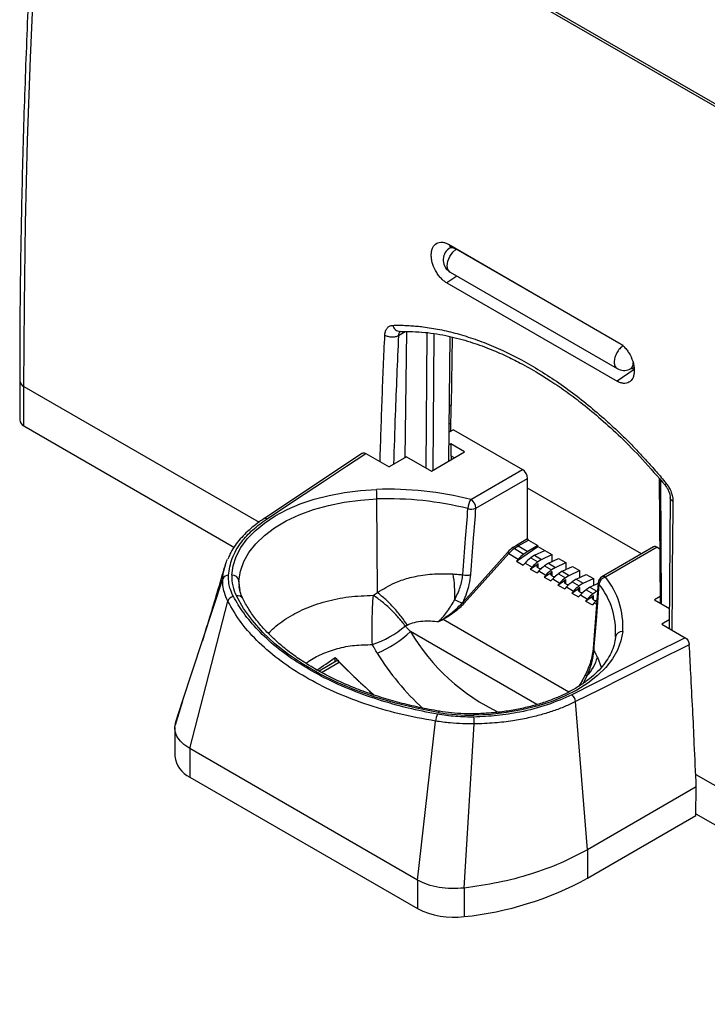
# Model space of a CAD drawing. Header units: millimetres. Extents: x 83 to 1528, y 34 to 1107.
# Tile 14 of 19: x 717 to 860, y 608 to 812. Entities that reach past the tile are written whole.
import ezdxf

# ---------------------------------------------------------------- set-up
doc = ezdxf.new("R2010")
doc.units = ezdxf.units.MM

msp = doc.modelspace()

# ---------------------------------------------------------------- linework, layer by layer
at = {"color": 7, "linetype": 'Continuous', "lineweight": 25}
for p, q in [((723.333, 873.74), (931.222, 753.728)), ((723.449, 874.22), (931.347, 754.203)), ((806.047, 765.425), (841.402, 745.015)), ((806.799, 764.991), (806.131, 764.503)), ((842.317, 744.421), (807.669, 764.423)), ((806.399, 759.661), (841.057, 739.653)), ((805.704, 757.422), (841.06, 737.012)), ((797.38, 747.312), (796.98, 721.116)), ((806.106, 720.466), (806.4, 746.281)), ((806.824, 746.167), (806.61, 732.08)), ((843.658, 739.515), (844.511, 739.892)), ((844.11, 739.715), (844.614, 739.423)), ((844.614, 739.423), (841.06, 737.012)), ((717.095, 737.142), (717.095, 728.976)), ((717.974, 727.752), (717.974, 735.917)), ((806.61, 732.08), (806.236, 731.842)), ((806.527, 726.662), (806.61, 732.08)), ((717.974, 727.752), (761.642, 702.543)), ((806.194, 728.162), (806.553, 728.347)), ((807.099, 726.958), (806.174, 726.424)), ((806.527, 726.662), (806.175, 726.479)), ((806.527, 726.662), (806.526, 726.627)), ((807.099, 726.958), (821.418, 718.692)), ((806.569, 723.998), (806.144, 723.753)), ((809.397, 722.366), (806.569, 723.998)), ((806.569, 723.998), (806.569, 721.549)), ((788.247, 722.088), (767.717, 708.481)), ((788.901, 722.043), (793.743, 719.248)), ((797.376, 721.345), (793.743, 719.248)), ((797.376, 721.345), (802.503, 718.386)), ((802.503, 718.386), (809.397, 722.366)), ((807.276, 721.141), (806.569, 721.549)), ((806.602, 721.53), (806.602, 720.752)), ((810.696, 712.502), (821.418, 718.692)), ((811.756, 710.665), (822.479, 716.855)), ((822.479, 704.38), (822.479, 716.855)), ((849.796, 716.8), (849.991, 690.971)), ((846.101, 701.2), (822.479, 714.838)), ((791.327, 693.163), (791.224, 712.585)), ((852.048, 712.875), (851.852, 685.702)), ((819.549, 702.607), (820.358, 703.155)), ((819.741, 702.31), (820.543, 702.854)), ((820.358, 703.155), (822.479, 704.38)), ((820.543, 702.854), (822.656, 704.074)), ((820.543, 702.854), (822.515, 701.715)), ((824.628, 702.935), (822.515, 701.715)), ((822.656, 704.074), (824.628, 702.935)), ((824.628, 702.738), (824.628, 702.935)), ((809.079, 691.21), (818.304, 701.502)), ((809.331, 690.966), (818.555, 701.258)), ((818.555, 701.258), (820.528, 700.119)), ((819.741, 702.31), (821.714, 701.171)), ((820.156, 699.705), (824.628, 702.738)), ((822.515, 701.715), (821.714, 701.171)), ((823.93, 700.898), (823.128, 700.355)), ((823.93, 700.898), (826.043, 701.922)), ((823.93, 700.898), (825.386, 700.058)), ((824.628, 702.738), (826.043, 701.922)), ((825.386, 700.058), (827.499, 701.081)), ((826.043, 701.922), (827.499, 701.081)), ((827.499, 701.081), (827.499, 699.58)), ((848.599, 702.642), (837.876, 696.452)), ((849.349, 702.568), (838.626, 696.378)), ((849.349, 702.568), (849.906, 702.246)), ((820.528, 700.119), (820.156, 699.705)), ((820.156, 699.705), (821.57, 698.888)), ((821.942, 699.303), (821.57, 698.888)), ((821.942, 699.303), (823.399, 698.462)), ((823.027, 698.047), (824.671, 699.162)), ((823.128, 700.355), (824.585, 699.514)), ((825.386, 700.058), (824.585, 699.514)), ((826.8, 699.241), (825.999, 698.697)), ((825.999, 698.697), (827.456, 697.857)), ((826.8, 699.241), (828.914, 700.265)), ((826.8, 699.241), (828.257, 698.4)), ((828.257, 698.4), (830.37, 699.424)), ((828.914, 700.265), (830.37, 699.424)), ((830.37, 699.424), (830.37, 697.922)), ((823.399, 698.462), (823.027, 698.047)), ((823.027, 698.047), (824.441, 697.231)), ((824.813, 697.646), (824.441, 697.231)), ((824.813, 697.646), (826.27, 696.805)), ((825.898, 696.39), (827.542, 697.505)), ((826.27, 696.805), (825.898, 696.39)), ((828.257, 698.4), (827.456, 697.857)), ((829.671, 697.584), (828.87, 697.04)), ((828.87, 697.04), (830.327, 696.199)), ((829.671, 697.584), (831.784, 698.607)), ((829.671, 697.584), (831.128, 696.743)), ((831.128, 696.743), (830.327, 696.199)), ((831.128, 696.743), (833.241, 697.766)), ((831.784, 698.607), (833.241, 697.766)), ((832.542, 695.926), (834.655, 696.95)), ((833.241, 697.766), (833.241, 696.265)), ((834.655, 696.95), (836.112, 696.109)), ((825.898, 696.39), (827.312, 695.574)), ((827.684, 695.988), (827.312, 695.574)), ((827.684, 695.988), (829.14, 695.148)), ((828.769, 694.733), (830.413, 695.848)), ((829.14, 695.148), (828.769, 694.733)), ((828.769, 694.733), (830.183, 693.916)), ((832.542, 695.926), (831.741, 695.383)), ((831.741, 695.383), (833.197, 694.542)), ((832.542, 695.926), (833.999, 695.086)), ((833.999, 695.086), (833.197, 694.542)), ((833.999, 695.086), (836.112, 696.109)), ((835.413, 694.269), (837.117, 695.095)), ((837.131, 695.268), (836.061, 681.531)), ((836.112, 696.109), (836.112, 694.608)), ((790.483, 692.597), (791.327, 693.163)), ((830.555, 694.331), (830.183, 693.916)), ((830.555, 694.331), (832.011, 693.49)), ((831.639, 693.075), (833.283, 694.191)), ((832.011, 693.49), (831.639, 693.075)), ((831.639, 693.075), (833.054, 692.259)), ((833.426, 692.674), (833.054, 692.259)), ((833.426, 692.674), (834.882, 691.833)), ((835.413, 694.269), (834.612, 693.726)), ((834.612, 693.726), (836.068, 692.885)), ((835.413, 694.269), (836.87, 693.428)), ((836.87, 693.428), (836.068, 692.885)), ((836.87, 693.428), (836.992, 693.488)), ((752.391, 660.801), (760.267, 691.387)), ((834.51, 691.418), (836.154, 692.533)), ((834.882, 691.833), (834.51, 691.418)), ((834.51, 691.418), (835.925, 690.602)), ((836.296, 691.017), (835.925, 690.602)), ((849.98, 692.319), (848.818, 691.648)), ((848.818, 691.648), (851.882, 689.88)), ((804.063, 687.147), (804.93, 687.678)), ((804.959, 687.62), (804.93, 687.678)), ((804.959, 687.62), (806.115, 688.371)), ((851.865, 687.488), (850.312, 686.591)), ((850.312, 686.591), (855.154, 683.796)), ((840.707, 684.019), (840.69, 683.852)), ((782.764, 678.949), (779.197, 676.89)), ((782.557, 678.829), (782.556, 679.671)), ((833.776, 674.823), (833.426, 674.302)), ((834.505, 676.151), (833.509, 674.338)), ((750.906, 670.667), (749.322, 665.645)), ((749.497, 666.375), (750.904, 670.668)), ((834.883, 639.817), (832.439, 670.545)), ((799.635, 633.527), (803.394, 666.49)), ((749.279, 665.141), (749.279, 659.219)), ((809.291, 631.857), (811.381, 665.908)), ((799.635, 633.527), (752.391, 660.801)), ((752.391, 660.801), (752.391, 654.881)), ((752.391, 654.881), (799.635, 627.608)), ((857.479, 652.863), (834.883, 639.817)), ((857.39, 646.891), (857.479, 652.863)), ((834.883, 633.897), (857.39, 646.891)), ((857.396, 647.265), (925.863, 607.74)), ((834.883, 639.817), (834.883, 633.897)), ((799.635, 633.527), (799.635, 627.608)), ((809.291, 631.857), (809.292, 625.937))]:
    msp.add_line(p, q, dxfattribs=at)
at = {"color": 8, "linetype": 'Continuous', "lineweight": 25}
for p, q in [((807.807, 758.848), (805.704, 757.422)), ((795.683, 746.509), (797.094, 747.323)), ((801.435, 719.002), (801.648, 747.087)), ((802.846, 718.584), (803.061, 746.856)), ((717.974, 735.917), (766.763, 707.752)), ((850.282, 690.803), (850.089, 716.467)), ((824.671, 698.275), (824.671, 699.162)), ((827.542, 696.617), (827.542, 697.505)), ((750.904, 670.668), (759.212, 696.024)), ((762.807, 693.574), (762.586, 695.637)), ((830.413, 694.96), (830.413, 695.848)), ((833.283, 693.303), (833.283, 694.191)), ((836.154, 691.645), (836.154, 692.533)), ((836.296, 691.017), (836.778, 690.738)), ((804.959, 687.62), (831.052, 672.556)), ((824.406, 669.937), (798.159, 685.088)), ((840.705, 683.998), (840.707, 684.019)), ((779.678, 676.611), (783.372, 678.744)), ((783.264, 678.931), (783.264, 678.842)), ((836.948, 679.753), (837.761, 677.664)), ((834.766, 675.87), (833.975, 674.32)), ((857.359, 655.452), (925.863, 615.905))]:
    msp.add_line(p, q, dxfattribs=at)
at = {"color": 7, "linetype": 'Continuous', "lineweight": 25, "flags": 128}
for points in [[(717.974, 735.917), (718.058, 752.83), (718.309, 769.837), (718.728, 786.937), (719.314, 804.126), (720.068, 821.404), (720.989, 838.767), (722.077, 856.213), (723.333, 873.74)], [(806.342, 765.051), (806.605, 764.93), (806.682, 764.906)], [(768.409, 708.46), (774.142, 712.259), (780.341, 716.368), (784.876, 719.375), (788.901, 722.043)], [(761.092, 696.779), (761.365, 698.722), (761.994, 700.637), (762.972, 702.503), (764.287, 704.299), (765.926, 706.003), (767.87, 707.597), (770.096, 709.063), (772.579, 710.384), (775.292, 711.546), (778.203, 712.534), (781.279, 713.338), (784.487, 713.948), (787.788, 714.359), (791.146, 714.564)], [(762.586, 695.637), (762.88, 697.63), (763.567, 699.591), (764.638, 701.493), (766.079, 703.312), (767.872, 705.025), (769.991, 706.607), (772.411, 708.039), (775.099, 709.302), (778.019, 710.378), (781.134, 711.255), (784.401, 711.921), (787.78, 712.366), (791.224, 712.585)], [(803.948, 668.29), (799.434, 669.155), (795.049, 670.219), (790.82, 671.475), (786.772, 672.917), (782.93, 674.535), (779.317, 676.321), (775.953, 678.262), (772.861, 680.348), (770.057, 682.566), (767.56, 684.903), (765.383, 687.344), (763.54, 689.875), (762.043, 692.481)], [(842.199, 685.092), (841.843, 683.153), (841.132, 681.247), (840.075, 679.396), (838.682, 677.62), (836.971, 675.939), (834.959, 674.373), (832.671, 672.94), (830.132, 671.655), (827.37, 670.532), (824.417, 669.586), (821.307, 668.827), (818.075, 668.262), (814.757, 667.899), (811.391, 667.742)], [(855.154, 683.796), (848.461, 680.431), (841.612, 676.987), (836.405, 674.369), (831.626, 671.966)], [(856.026, 682.333), (849.317, 678.98), (842.452, 675.548), (837.231, 672.939), (832.439, 670.545)], [(783.372, 678.744), (787.241, 674.92), (790.547, 671.919)]]:
    msp.add_lwpolyline(points, dxfattribs=at)
at = {"color": 8, "linetype": 'Continuous', "lineweight": 25, "flags": 128}
for points in [[(806.399, 759.661), (806.337, 759.7), (805.938, 760.21), (805.799, 760.987), (805.938, 761.925), (806.337, 762.896), (806.941, 763.768), (807.669, 764.423)], [(834.766, 675.87), (834.651, 675.948), (834.565, 676.014), (834.511, 676.067), (834.489, 676.106), (834.49, 676.119)], [(803.948, 668.29), (804.025, 668.423), (804.099, 668.509), (804.168, 668.545), (804.195, 668.545)]]:
    msp.add_lwpolyline(points, dxfattribs=at)
at = {"color": 7, "linetype": 'Continuous', "lineweight": 25}
for centre, radius, start, end in [((807.847, 762.17), 2.897, 126.25398, 240.00269), ((842.496, 742.169), 2.897, 240.08194, 293.75625), ((718.597, 729.126), 1.509, 185.69451, 245.62554), ((820.176, 716.75), 2.305, 2.60656, 57.39455), ((793.504, 643.229), 71.374, 76.06249, 91.89343), ((763.623, 712.486), 27.602, 0.20439, 4.31759), ((793.5, 643.728), 68.895, 76.06246, 91.89345), ((813.876, 710.452), 3.784, 147.19305, 177.84443), ((809.453, 710.56), 2.305, 2.60661, 57.3945), ((810.824, 713.007), 2.521, 253.17837, 291.70041), ((822.863, 704.397), 0.384, 182.60668, 237.39449), ((823.457, 696.945), 6.88, 124.61643, 138.5121), ((818.924, 701.891), 0.732, 212.03433, 239.71407), ((823.463, 696.918), 6.552, 124.61633, 138.51221), ((819.962, 702.664), 0.417, 187.88987, 238.00929), ((825.436, 695.779), 6.552, 124.61633, 138.51221), ((848.909, 701.955), 0.754, 54.38257, 114.30714), ((826.85, 694.963), 6.552, 124.61633, 138.51221), ((828.307, 694.122), 6.552, 124.61633, 138.51221), ((829.721, 693.305), 6.552, 124.61633, 138.51221), ((760.321, 695.545), 1.208, 85.49987, 156.62803), ((769.708, 696.431), 8.622, 177.68641, 207.25935), ((761.176, 695.34), 1.441, 11.8765, 93.33612), ((782.771, 692.798), 24.608, 357.42832, 9.91392), ((809.756, 699.266), 2.518, 253.55318, 291.69295), ((831.178, 692.464), 6.552, 124.61633, 138.51221), ((832.592, 691.648), 6.552, 124.61633, 138.51221), ((834.049, 690.807), 6.552, 124.61633, 138.51221), ((835.463, 689.991), 6.552, 124.61633, 138.51221), ((838.626, 695.153), 1.5, 119.99818, 175.55976), ((839.051, 694.61), 1.818, 103.50021, 170.41445), ((825.167, 685.092), 15.577, 356.04907, 39.08322), ((826.1, 686.204), 16.138, 356.04908, 39.0832), ((836.919, 689.15), 6.552, 124.61633, 138.51221), ((838.334, 688.333), 6.552, 124.61633, 138.51221), ((839.79, 687.493), 6.552, 124.61633, 138.51221), ((761.656, 690.918), 1.466, 98.98914, 161.36497), ((812.575, 701.383), 11.006, 241.68103, 250.52619), ((809.589, 691.449), 0.813, 212.91638, 237.04215), ((809.7, 691.598), 0.732, 212.03501, 239.71338), ((841.648, 686.232), 7.179, 132.1667, 138.20419), ((783.068, 703.094), 21.935, 289.1755, 309.73262), ((783.164, 700.639), 21.602, 292.06967, 313.95882), ((842.041, 683.737), 1.364, 83.35472, 168.07989), ((734.139, 747.66), 83.467, 302.2449, 305.4564), ((873.583, 765.989), 125.445, 223.47924, 223.9466), ((782.927, 678.429), 0.545, 35.29221, 107.40326), ((868.143, 760.595), 117.786, 223.89362, 228.85593), ((828.781, 681.787), 8.416, 315.32416, 346.0147), ((830.381, 670.31), 2.072, 6.51757, 53.06956), ((810.697, 709.09), 41.354, 260.60681, 270.96201), ((807.53, 666.241), 4.144, 155.87091, 176.55318), ((776.543, 665.662), 34.84, 0.40438, 2.77948), ((754.665, 659.797), 5.417, 186.13551, 245.18474), ((802.38, 693.273), 67.69, 275.8608, 298.69687), ((807.086, 641.929), 16.144, 242.51541, 277.85317)]:
    msp.add_arc(centre, radius, start, end, dxfattribs=at)
at = {"color": 8, "linetype": 'Continuous', "lineweight": 25}
for centre, radius, start, end in [((718.597, 737.291), 1.509, 185.71027, 245.62423), ((768.045, 707.874), 0.689, 58.15254, 118.16236), ((770.22, 695.273), 7.642, 177.27286, 185.3853), ((837.623, 695.244), 0.492, 177.07791, 222.25741), ((838.187, 695.764), 0.754, 54.38264, 114.30709), ((762.353, 691.33), 1.193, 30.21615, 105.05157), ((834.813, 706.7), 42.551, 210.5235, 244.67651), ((836.476, 708.232), 52.963, 211.42342, 227.66671), ((836.561, 681.51), 0.5, 177.67135, 220.52168), ((810.249, 667.781), 1.143, 358.02494, 11.89796)]:
    msp.add_arc(centre, radius, start, end, dxfattribs=at)
at = {"color": 7, "linetype": 'Continuous', "lineweight": 25}
for points, knots in [([(722.462, 875.041), (722.22, 871.817), (721.471, 861.832), (720.383, 845.166), (719.273, 825.085), (718.39, 805.118), (717.73, 785.267), (717.295, 765.538), (717.115, 749.512), (717.1, 740.076), (717.095, 737.142)], [0, 0, 0, 0, 0.0688398, 0.2131714, 0.3575044, 0.5018382, 0.6461727, 0.7905078, 0.9348435, 1, 1, 1, 1]), ([(805.704, 757.422), (805.479, 757.552), (805.262, 757.704), (804.839, 758.051), (804.633, 758.247), (804.235, 758.678), (804.044, 758.914), (803.686, 759.417), (803.52, 759.684), (803.07, 760.512), (802.839, 761.095), (802.612, 761.972), (802.557, 762.265), (802.491, 762.832), (802.481, 763.106), (802.502, 763.628), (802.535, 763.877), (802.644, 764.345), (802.72, 764.563), (803.008, 765.146), (803.276, 765.442), (803.773, 765.727), (803.954, 765.795), (804.336, 765.874), (804.538, 765.884), (804.956, 765.847), (805.172, 765.801), (805.605, 765.653), (805.822, 765.555), (806.047, 765.425)], [0, 0, 0, 0, 0.0625, 0.0625, 0.125, 0.125, 0.1875, 0.1875, 0.25, 0.25, 0.375, 0.375, 0.4375, 0.4375, 0.5, 0.5, 0.5625, 0.5625, 0.625, 0.625, 0.75, 0.75, 0.8125, 0.8125, 0.875, 0.875, 0.9375, 0.9375, 1, 1, 1, 1]), ([(806.345, 765.253), (806.344, 765.249), (806.307, 765.097), (806.356, 764.897), (806.403, 764.702)], [0, 0, 0, 0, 0.0269552, 1, 1, 1, 1]), ([(792.855, 746.596), (792.858, 746.646), (792.864, 746.745), (792.879, 746.888), (792.9, 747.027), (792.927, 747.161), (792.959, 747.291), (793.023, 747.499), (793.136, 747.768), (793.327, 748.06), (793.561, 748.296), (793.803, 748.451), (794.037, 748.546), (794.251, 748.599), (794.403, 748.609), (794.479, 748.614)], [0, 0, 0, 0, 0.0420656, 0.0838969, 0.1255786, 0.1671965, 0.2088366, 0.2505849, 0.3758195, 0.5006442, 0.6247703, 0.749721, 0.8330335, 0.9162312, 1, 1, 1, 1]), ([(794.479, 748.614), (794.686, 748.619), (795.101, 748.629), (795.726, 748.632), (796.353, 748.626), (796.982, 748.61), (797.613, 748.584), (798.246, 748.549), (798.881, 748.503), (799.519, 748.448), (800.158, 748.383), (801.15, 748.267), (802.505, 748.073), (804.248, 747.757), (806.024, 747.368), (808.467, 746.743), (811.577, 745.769), (816.675, 743.786), (823.138, 740.539), (829.565, 736.341), (834.591, 732.478), (837.641, 729.895), (840.027, 727.732), (841.757, 726.097), (843.45, 724.429), (844.902, 722.942), (846.137, 721.636), (847.162, 720.523), (848.181, 719.391), (849.193, 718.238), (850.199, 717.067), (850.862, 716.271), (851.194, 715.873)], [0, 0, 0, 0, 0.0116394, 0.0232584, 0.0348586, 0.0464413, 0.0580079, 0.0695598, 0.0810984, 0.0926252, 0.1041417, 0.1156491, 0.1460123, 0.1765262, 0.2079587, 0.2393498, 0.3039276, 0.3685772, 0.5002527, 0.6319003, 0.6964976, 0.7610338, 0.7923809, 0.8237825, 0.8542446, 0.8845703, 0.9037164, 0.9228907, 0.9420997, 0.9613499, 0.9806478, 1, 1, 1, 1]), ([(792.855, 746.596), (793.023, 746.496), (793.235, 746.405), (793.723, 746.27), (793.999, 746.228), (794.551, 746.212), (794.825, 746.238), (795.309, 746.342), (795.517, 746.42), (795.683, 746.509)], [0, 0, 0, 0, 0.25, 0.25, 0.5, 0.5, 0.75, 0.75, 1, 1, 1, 1]), ([(795.957, 747.369), (797.69, 747.35), (800.982, 747.314), (805.892, 746.481), (810.348, 745.299), (814.324, 743.884), (817.796, 742.387), (820.575, 741.009), (822.819, 739.787), (824.944, 738.551), (827.571, 736.905), (830.661, 734.78), (834.118, 732.166), (837.831, 729.086), (841.96, 725.292), (846.471, 720.722), (849.484, 717.201), (851.066, 715.352)], [0, 0, 0, 0, 0.1004629, 0.1908389, 0.2710965, 0.3412243, 0.4019486, 0.4537756, 0.4867993, 0.5193244, 0.5647904, 0.6240966, 0.6815171, 0.7478076, 0.8229764, 0.9070412, 1, 1, 1, 1]), ([(841.402, 745.015), (841.627, 744.885), (841.845, 744.733), (842.267, 744.386), (842.473, 744.19), (842.87, 743.758), (843.061, 743.522), (843.417, 743.019), (843.583, 742.751), (844.031, 741.922), (844.261, 741.339), (844.487, 740.461), (844.541, 740.168), (844.606, 739.6), (844.617, 739.327), (844.595, 738.804), (844.563, 738.555), (844.455, 738.087), (844.378, 737.87), (844.092, 737.287), (843.825, 736.992), (843.33, 736.708), (843.15, 736.64), (842.768, 736.562), (842.567, 736.552), (842.15, 736.589), (841.935, 736.636), (841.502, 736.784), (841.285, 736.883), (841.06, 737.012)], [0, 0, 0, 0, 0.0625, 0.0625, 0.125, 0.125, 0.1875, 0.1875, 0.25, 0.25, 0.375, 0.375, 0.4375, 0.4375, 0.5, 0.5, 0.5625, 0.5625, 0.625, 0.625, 0.75, 0.75, 0.8125, 0.8125, 0.875, 0.875, 0.9375, 0.9375, 1, 1, 1, 1]), ([(788.255, 722.078), (788.268, 722.091), (788.344, 722.174), (788.574, 722.185), (788.792, 722.09), (788.901, 722.043)], [0, 0, 0, 0, 0.0892322, 0.5459513, 1, 1, 1, 1]), ([(851.055, 715.365), (851.206, 715.166), (851.504, 714.773), (851.819, 714.108), (852.021, 713.45), (852.039, 713.059), (852.048, 712.865)], [0, 0, 0, 0, 0.2569291, 0.5089937, 0.7566143, 1, 1, 1, 1]), ([(851.194, 715.873), (851.231, 715.828), (851.304, 715.737), (851.411, 715.597), (851.514, 715.453), (851.613, 715.306), (851.709, 715.155), (851.862, 714.898), (852.058, 714.527), (852.269, 714.034), (852.435, 713.535), (852.541, 713.093), (852.602, 712.713), (852.633, 712.393), (852.634, 712.189), (852.635, 712.087)], [0, 0, 0, 0, 0.0419614, 0.0836901, 0.1252711, 0.1667899, 0.2083327, 0.2499853, 0.3750887, 0.4998009, 0.6240055, 0.7491088, 0.8325927, 0.9159941, 1, 1, 1, 1]), ([(809.043, 696.851), (809.236, 699.361), (809.587, 703.942), (809.936, 708.523), (810.095, 710.594)], [0, 0, 0, 0, 0.54782253, 1, 1, 1, 1]), ([(810.687, 696.926), (810.882, 699.435), (811.24, 704.015), (811.595, 708.594), (811.756, 710.665)], [0, 0, 0, 0, 0.5477858, 1, 1, 1, 1]), ([(767.809, 708.541), (766.843, 707.856), (764.852, 706.444), (762.486, 703.943), (760.898, 701.795), (760.425, 700.446), (760.302, 700.097)], [0, 0, 0, 0, 0.2802311, 0.5770681, 0.8905448, 1, 1, 1, 1]), ([(760.416, 696.75), (760.597, 697.933), (760.96, 700.314), (762.856, 703.487), (765.339, 706.238), (767.385, 707.719), (768.409, 708.46)], [0, 0, 0, 0, 0.2771019, 0.5576569, 0.7786579, 1, 1, 1, 1]), ([(820.543, 702.854), (820.524, 702.866), (820.484, 702.893), (820.437, 702.95), (820.402, 703.006), (820.38, 703.054), (820.363, 703.106), (820.36, 703.139), (820.358, 703.155)], [0, 0, 0, 0, 0.1985364, 0.4308788, 0.560354, 0.6983666, 0.8449171, 1, 1, 1, 1]), ([(759.811, 699.102), (759.207, 697.074), (758.105, 693.371), (756.589, 688.375), (755.578, 685.07), (755.091, 683.471), (754.994, 683.15)], [0, 0, 0, 0, 0.3792524, 0.6921284, 0.9381889, 1, 1, 1, 1]), ([(759.777, 698.877), (759.837, 699.107), (759.944, 699.511), (760.139, 699.904), (760.223, 700.073)], [0, 0, 0, 0, 0.569493, 1, 1, 1, 1]), ([(824.671, 699.162), (824.618, 699.121), (824.514, 699.041), (824.42, 698.904), (824.376, 698.769), (824.377, 698.604), (824.463, 698.428), (824.659, 698.266), (824.929, 698.16), (825.179, 698.12), (825.33, 698.129), (825.36, 698.131)], [0, 0, 0, 0, 0.1043937, 0.2030042, 0.2958328, 0.3828818, 0.539002, 0.6723261, 0.8056252, 0.9617373, 1, 1, 1, 1]), ([(761.427, 692.366), (761.205, 692.839), (760.789, 693.723), (760.426, 695.193), (760.419, 696.185), (760.416, 696.75)], [0, 0, 0, 0, 0.3305658, 0.618775, 1, 1, 1, 1]), ([(791.327, 693.163), (792.492, 693.893), (794.071, 694.883), (796.287, 695.728), (797.733, 696.184), (800.02, 696.736), (803.153, 697.16), (805.731, 697.077), (807.011, 697.035)], [0, 0, 0, 0, 0.2482311, 0.3364352, 0.4277859, 0.5225305, 0.7627383, 1, 1, 1, 1]), ([(807.011, 697.035), (807.396, 697.007), (808.077, 696.957), (808.75, 696.883), (809.043, 696.851)], [0, 0, 0, 0, 0.563353, 1, 1, 1, 1]), ([(807.354, 691.694), (807.775, 692.566), (808.615, 694.304), (808.901, 696.004), (809.043, 696.851)], [0, 0, 0, 0, 0.5017936, 1, 1, 1, 1]), ([(809.079, 691.21), (809.362, 691.871), (809.881, 693.084), (810.446, 695.029), (810.6, 696.243), (810.687, 696.926)], [0, 0, 0, 0, 0.3435578, 0.6305731, 1, 1, 1, 1]), ([(827.542, 697.505), (827.488, 697.464), (827.385, 697.384), (827.291, 697.247), (827.246, 697.112), (827.248, 696.947), (827.333, 696.77), (827.53, 696.608), (827.8, 696.502), (828.05, 696.463), (828.201, 696.472), (828.231, 696.473)], [0, 0, 0, 0, 0.1043937, 0.2030043, 0.2958328, 0.3828818, 0.539002, 0.6723263, 0.8056252, 0.9617373, 1, 1, 1, 1]), ([(760.267, 691.387), (760.005, 691.974), (759.523, 693.058), (759.207, 694.618), (759.21, 695.57), (759.212, 696.024)], [0, 0, 0, 0, 0.3817114, 0.7048486, 1, 1, 1, 1]), ([(830.413, 695.848), (830.359, 695.807), (830.256, 695.727), (830.162, 695.589), (830.117, 695.454), (830.119, 695.29), (830.204, 695.113), (830.401, 694.951), (830.671, 694.845), (830.921, 694.805), (831.072, 694.814), (831.102, 694.816)], [0, 0, 0, 0, 0.1043937, 0.2030043, 0.2958328, 0.3828817, 0.5390021, 0.6723262, 0.8056252, 0.9617373, 1, 1, 1, 1]), ([(837.258, 694.913), (837.061, 692.396), (836.703, 687.82), (836.343, 683.244), (836.181, 681.185)], [0, 0, 0, 0, 0.5501204, 1, 1, 1, 1]), ([(763.384, 691.929), (763.278, 692.158), (762.96, 692.848), (762.682, 693.722), (762.658, 694.364), (762.651, 694.544)], [0, 0, 0, 0, 0.2634433, 0.7925067, 1, 1, 1, 1]), ([(790.273, 682.375), (790.247, 683.176), (790.194, 684.776), (790.215, 687.47), (790.305, 690.171), (790.423, 691.788), (790.483, 692.597)], [0, 0, 0, 0, 0.2499999, 0.4999999, 0.7499999, 1, 1, 1, 1]), ([(797.089, 686.225), (796.879, 686.509), (796.512, 687.006), (796.049, 687.563), (795.805, 687.845), (795.743, 687.918), (795.726, 687.936), (795.722, 687.942), (795.72, 687.943), (795.218, 688.517), (794.126, 689.659), (792.328, 691.271), (791.098, 692.155), (790.483, 692.597)], [0, 0, 0, 0, 0.1251621, 0.2183048, 0.2419711, 0.2480774, 0.2496995, 0.2501528, 0.25029, 0.2503676, 0.5002453, 0.7501227, 1, 1, 1, 1]), ([(797.475, 686.436), (797.081, 687.022), (796.282, 688.211), (794.743, 690.021), (793.059, 691.737), (791.899, 692.692), (791.327, 693.163)], [0, 0, 0, 0, 0.2462846, 0.49976765, 0.7533721, 1, 1, 1, 1]), ([(833.283, 694.191), (833.23, 694.149), (833.126, 694.069), (833.033, 693.932), (832.988, 693.797), (832.99, 693.632), (833.075, 693.456), (833.272, 693.294), (833.542, 693.188), (833.792, 693.148), (833.943, 693.157), (833.973, 693.159)], [0, 0, 0, 0, 0.1043937, 0.2030043, 0.2958328, 0.3828817, 0.5390021, 0.6723263, 0.8056252, 0.9617373, 1, 1, 1, 1]), ([(803.394, 666.49), (800.85, 666.957), (795.764, 667.889), (788.668, 670.003), (782.156, 672.555), (776.325, 675.535), (771.141, 678.916), (766.651, 682.716), (762.872, 686.879), (761.136, 689.884), (760.267, 691.387)], [0, 0, 0, 0, 0.1269211, 0.2536944, 0.3785932, 0.5001745, 0.6216639, 0.7464722, 0.8731589, 1, 1, 1, 1]), ([(803.748, 667.935), (801.71, 668.332), (797.464, 669.161), (791.29, 670.928), (785.258, 673.122), (779.646, 675.73), (774.602, 678.666), (770.179, 681.886), (766.483, 685.314), (763.503, 688.813), (762.1, 691.214), (761.427, 692.366)], [0, 0, 0, 0, 0.1035723, 0.2157712, 0.3310417, 0.4465159, 0.5620851, 0.675512, 0.7886964, 0.8985954, 1, 1, 1, 1]), ([(804.195, 668.545), (803.467, 668.672), (801.353, 669.04), (797.928, 669.78), (793.976, 670.816), (790.17, 672.014), (786.528, 673.364), (783.07, 674.86), (779.814, 676.491), (776.777, 678.248), (773.974, 680.121), (771.42, 682.1), (769.128, 684.172), (767.106, 686.327), (765.368, 688.552), (764.164, 690.43), (763.573, 691.565), (763.384, 691.929)], [0, 0, 0, 0, 0.0375677, 0.1091279, 0.1806718, 0.2521832, 0.3236583, 0.3950944, 0.4664913, 0.5378521, 0.6091854, 0.6805077, 0.7518363, 0.8232083, 0.894678, 0.9663175, 1, 1, 1, 1]), ([(804.063, 687.147), (804.686, 687.855), (805.924, 689.262), (806.88, 690.888), (807.354, 691.694)], [0, 0, 0, 0, 0.503979, 1, 1, 1, 1]), ([(804.93, 687.678), (805.652, 688.175), (807.094, 689.164), (808.303, 690.394), (808.906, 691.007)], [0, 0, 0, 0, 0.50163766, 1, 1, 1, 1]), ([(808.906, 691.007), (808.939, 691.045), (808.997, 691.112), (809.054, 691.18), (809.079, 691.21)], [0, 0, 0, 0, 0.5633853, 1, 1, 1, 1]), ([(809.146, 690.766), (809.181, 690.803), (809.244, 690.87), (809.304, 690.937), (809.331, 690.966)], [0, 0, 0, 0, 0.5630753, 1, 1, 1, 1]), ([(836.154, 692.533), (836.101, 692.492), (835.997, 692.412), (835.904, 692.275), (835.859, 692.14), (835.861, 691.975), (835.946, 691.798), (836.143, 691.637), (836.413, 691.53), (836.663, 691.491), (836.814, 691.5), (836.843, 691.502)], [0, 0, 0, 0, 0.1043937, 0.2030042, 0.2958328, 0.3828817, 0.5390021, 0.6723262, 0.8056254, 0.9617373, 1, 1, 1, 1]), ([(797.09, 686.225), (797.16, 686.266), (797.287, 686.34), (797.417, 686.407), (797.475, 686.436)], [0, 0, 0, 0, 0.5568248, 1, 1, 1, 1]), ([(797.475, 686.436), (797.969, 686.639), (799.009, 687.066), (800.671, 687.291), (802.38, 687.328), (803.487, 687.209), (804.063, 687.147)], [0, 0, 0, 0, 0.238407, 0.5018797, 0.7409725, 1, 1, 1, 1]), ([(804.063, 687.147), (804.256, 687.252), (804.552, 687.415), (804.854, 687.567), (804.959, 687.62)], [0, 0, 0, 0, 0.6527443, 1, 1, 1, 1]), ([(798.159, 685.088), (797.954, 685.3), (797.592, 685.673), (797.242, 686.058), (797.09, 686.225)], [0, 0, 0, 0, 0.5662992, 1, 1, 1, 1]), ([(791.281, 680.619), (791.084, 680.944), (790.735, 681.521), (790.414, 682.116), (790.274, 682.375)], [0, 0, 0, 0, 0.5638088, 1, 1, 1, 1]), ([(840.705, 684.003), (840.673, 683.728), (840.574, 682.891), (840.18, 681.501), (839.409, 679.85), (838.335, 678.25), (836.979, 676.717), (835.353, 675.266), (833.472, 673.91), (831.352, 672.663), (829.014, 671.538), (826.481, 670.549), (823.779, 669.708), (820.936, 669.025), (817.98, 668.508), (814.998, 668.171), (812.78, 668.045), (811.586, 668.021), (811.368, 668.017)], [0, 0, 0, 0, 0.0348099, 0.1059649, 0.1763069, 0.2454865, 0.3137606, 0.381486, 0.4489445, 0.5163157, 0.5836829, 0.6510985, 0.7185878, 0.7861536, 0.853788, 0.9214763, 0.9856616, 1, 1, 1, 1]), ([(855.154, 683.796), (855.264, 683.718), (855.485, 683.562), (855.768, 683.181), (855.97, 682.748), (856.007, 682.471), (856.026, 682.333)], [0, 0, 0, 0, 0.2496648, 0.50080692, 0.75121978, 1, 1, 1, 1]), ([(836.063, 681.548), (835.964, 680.786), (835.735, 679.037), (834.929, 677.152), (834.474, 676.087)], [0, 0, 0, 0, 0.4349323, 1, 1, 1, 1]), ([(836.181, 681.185), (836.072, 680.319), (835.853, 678.581), (835.129, 676.776), (834.766, 675.87)], [0, 0, 0, 0, 0.498206, 1, 1, 1, 1]), ([(836.181, 681.185), (836.328, 680.927), (836.598, 680.456), (836.839, 679.973), (836.948, 679.753)], [0, 0, 0, 0, 0.5473019, 1, 1, 1, 1]), ([(856.737, 668.868), (856.596, 671.382), (856.346, 675.864), (856.123, 680.359), (856.026, 682.333)], [0, 0, 0, 0, 0.5607384, 1, 1, 1, 1]), ([(831.626, 671.966), (829.977, 671.224), (826.681, 669.743), (821.337, 668.38), (816.185, 667.565), (812.95, 667.422), (811.341, 667.351)], [0, 0, 0, 0, 0.2814271, 0.5625044, 0.7825042, 1, 1, 1, 1]), ([(832.439, 670.545), (831.702, 670.195), (830.224, 669.495), (827.812, 668.588), (825.264, 667.791), (822.456, 667.093), (819.257, 666.5), (815.515, 666.038), (812.813, 665.953), (811.381, 665.908)], [0, 0, 0, 0, 0.12447008, 0.24947658, 0.37536598, 0.5025899, 0.64820125, 0.81350624, 1, 1, 1, 1]), ([(811.368, 668.017), (810.899, 668.014), (809.533, 668.006), (807.322, 668.128), (805.406, 668.349), (804.392, 668.513), (804.195, 668.545)], [0, 0, 0, 0, 0.1935995, 0.5641401, 0.9151153, 1, 1, 1, 1]), ([(857.479, 652.863), (857.34, 655.845), (857.09, 661.181), (856.845, 666.515), (856.737, 668.868)], [0, 0, 0, 0, 0.5588172, 1, 1, 1, 1]), ([(752.391, 660.8), (751.816, 661.183), (750.666, 661.949), (749.635, 663.361), (749.151, 664.867), (749.382, 665.872), (749.497, 666.375)], [0, 0, 0, 0, 0.25, 0.5, 0.7500001, 1, 1, 1, 1]), ([(811.381, 665.908), (810.585, 665.912), (808.918, 665.921), (806.23, 666.095), (804.39, 666.351), (803.394, 666.49)], [0, 0, 0, 0, 0.2951354, 0.6182684, 1, 1, 1, 1]), ([(811.341, 667.351), (810.742, 667.348), (809.46, 667.34), (806.899, 667.469), (804.992, 667.751), (803.748, 667.935)], [0, 0, 0, 0, 0.2335745, 0.5001514, 1, 1, 1, 1]), ([(834.883, 639.816), (833.072, 638.855), (829.452, 636.932), (823.171, 634.674), (816.451, 632.888), (811.678, 632.2), (809.291, 631.856)], [0, 0, 0, 0, 0.25, 0.5, 0.7499999, 1, 1, 1, 1]), ([(809.291, 631.856), (808.421, 631.79), (806.68, 631.656), (804.071, 631.936), (801.625, 632.531), (800.299, 633.195), (799.635, 633.527)], [0, 0, 0, 0, 0.24999974, 0.49999991, 0.74999994, 1, 1, 1, 1])]:
    msp.add_open_spline(points, degree=3, knots=knots, dxfattribs=at)
at = {"color": 8, "linetype": 'Continuous', "lineweight": 25}
for points, knots in [([(807.669, 764.423), (807.406, 764.536), (806.881, 764.761), (806.342, 764.717), (806.176, 764.511), (806.152, 764.481)], [0, 0, 0, 0, 0.461523, 0.9230456, 1, 1, 1, 1]), ([(794.479, 748.614), (794.533, 748.447), (794.608, 748.28), (794.801, 747.969), (794.919, 747.826), (795.189, 747.592), (795.341, 747.501), (795.654, 747.386), (795.816, 747.362), (795.972, 747.37)], [0, 0, 0, 0, 0.25, 0.25, 0.5, 0.5, 0.75, 0.75, 1, 1, 1, 1]), ([(791.859, 720.336), (791.998, 724.749), (792.274, 733.472), (792.663, 742.257), (792.855, 746.596)], [0, 0, 0, 0, 0.5059605, 1, 1, 1, 1]), ([(795.683, 746.509), (795.441, 741.002), (795.05, 732.064), (794.773, 723.188), (794.667, 719.781)], [0, 0, 0, 0, 0.6160976, 1, 1, 1, 1]), ([(795.683, 746.509), (795.711, 746.682), (795.758, 746.968), (795.945, 747.279), (796.104, 747.383), (796.188, 747.438)], [0, 0, 0, 0, 0.417717, 0.6892755, 1, 1, 1, 1]), ([(842.317, 744.422), (842.067, 744.221), (841.567, 743.818), (840.95, 742.907), (840.543, 741.921), (840.397, 740.953), (840.553, 740.186), (840.805, 739.742), (841.036, 739.683), (841.062, 739.677)], [0, 0, 0, 0, 0.1632309, 0.3264618, 0.4896935, 0.6529236, 0.8161547, 0.9793859, 1, 1, 1, 1]), ([(843.653, 739.545), (843.689, 739.551), (843.951, 739.591), (844.215, 740.059), (844.409, 740.558), (844.357, 740.89), (844.357, 740.892)], [0, 0, 0, 0, 0.0748731, 0.5363975, 0.997926, 1, 1, 1, 1]), ([(851.194, 715.873), (851.126, 715.744), (851.022, 715.544), (851.026, 715.398), (851.065, 715.366), (851.075, 715.357)], [0, 0, 0, 0, 0.5726539, 0.8819399, 1, 1, 1, 1]), ([(852.635, 712.087), (852.474, 712.196), (852.228, 712.364), (852.083, 712.641), (852.034, 712.795), (852.05, 712.874), (852.051, 712.879)], [0, 0, 0, 0, 0.4714902, 0.725316, 0.9845342, 1, 1, 1, 1]), ([(852.635, 712.087), (852.558, 706.469), (852.436, 697.536), (852.427, 688.664), (852.424, 685.372)], [0, 0, 0, 0, 0.6288658, 1, 1, 1, 1]), ([(759.212, 696.024), (759.266, 696.646), (759.349, 697.605), (759.666, 698.547), (759.777, 698.877)], [0, 0, 0, 0, 0.6490764, 1, 1, 1, 1]), ([(768.753, 684.633), (768.905, 684.826), (769.814, 685.983), (772.296, 687.776), (776.093, 689.879), (780.535, 691.405), (785.363, 692.398), (788.766, 692.53), (790.483, 692.597)], [0, 0, 0, 0, 0.03801566, 0.22788314, 0.42187834, 0.61402746, 0.80517804, 1, 1, 1, 1]), ([(806.115, 688.371), (806.458, 688.584), (807.57, 689.275), (808.502, 690.157), (809.146, 690.766)], [0, 0, 0, 0, 0.30914, 1, 1, 1, 1]), ([(776.529, 678.459), (776.676, 678.587), (777.582, 679.374), (779.762, 680.464), (782.978, 681.624), (786.537, 682.312), (789.027, 682.354), (790.273, 682.375)], [0, 0, 0, 0, 0.0464167, 0.2853422, 0.5232296, 0.7615172, 1, 1, 1, 1]), ([(833.426, 674.302), (833.325, 674.166), (833.182, 673.976), (833.094, 673.772), (833.069, 673.714)], [0, 0, 0, 0, 0.7153469, 1, 1, 1, 1]), ([(833.547, 674.317), (833.481, 674.223), (833.368, 674.063), (833.289, 673.895), (833.257, 673.825)], [0, 0, 0, 0, 0.5834435, 1, 1, 1, 1])]:
    msp.add_open_spline(points, degree=3, knots=knots, dxfattribs=at)

doc.saveas('drawing.dxf')
